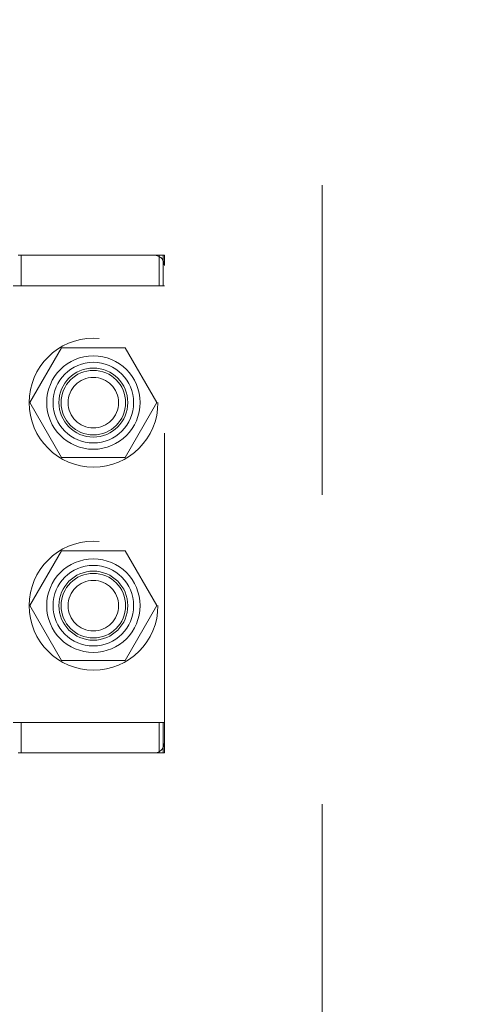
# Model space of a CAD drawing. Header units: inches. Extents: x 0.2 to 10.8, y 0.2 to 8.2.
# Tile 44 of 98: x 2.833 to 2.975, y 3.488 to 3.806. Entities that reach past the tile are written whole.
import ezdxf

# ---------------------------------------------------------------- set-up
doc = ezdxf.new("R2010")
doc.units = ezdxf.units.IN
doc.header["$MEASUREMENT"] = 0
doc.linetypes.add('HIDDEN', pattern=[0.075, 0.05, -0.025])
doc.layers.add('DIMENSIONS', color=140, linetype='Continuous')
doc.layers.add('SLD-0', color=179, linetype='Continuous')
doc.styles.add('SLDTEXTSTYLE0', font='TXT', dxfattribs={"width": 0.7})
doc.dimstyles.new('SLDDIMSTYLE0', dxfattribs={"dimtxt": 0.084961, "dimasz": 0.13, "dimexe": 0, "dimexo": 0.0625, "dimgap": 0.02124, "dimtad": 0, "dimtih": 1, "dimtoh": 1, "dimlfac": 12, "dimrnd": 1e-09, "dimzin": 12, "dimdsep": 46, "dimtxsty": 'SLDTEXTSTYLE0', "dimsah": 1, "dimcen": 0.09, "dimadec": 0, "dimazin": 3, "dimtfac": 1, "dimtofl": 0, "dimtmove": 0, "dimatfit": 3, "dimfxl": 0, "dimfrac": 2, "dimtolj": 1, "dimtzin": 12, "dimarcsym": 0})

# ---------------------------------------------------------------- blocks, each defined once
blk = doc.blocks.new('_D_1')
at = {"layer": 'DIMENSIONS'}
for p, q in [((2.92538, 4.88901), (2.27402, 4.88901)), ((2.39902, 4.88901), (2.39902, 4.32963)), ((2.23745, 4.17558), (2.20892, 4.17558)), ((2.20892, 4.17558), (2.20892, 4.04055)), ((2.5606, 4.17558), (2.58913, 4.17558)), ((2.58913, 4.17558), (2.58913, 4.04055)), ((2.20892, 4.04055), (2.23745, 4.04055)), ((2.58913, 4.04055), (2.5606, 4.04055)), ((2.39902, 3.39873), (2.39902, 4.02153)), ((2.92538, 3.39873), (2.27402, 3.39873))]:
    blk.add_line(p, q, dxfattribs=at)
for points in [[(2.39902, 4.88901), (2.37902, 4.75901), (2.41902, 4.75901)], [(2.39902, 3.39873), (2.41902, 3.52873), (2.37902, 3.52873)]]:
    blk.add_solid(points, dxfattribs=at)
at = {"layer": 'DIMENSIONS', "char_height": 0.083333, "attachment_point": 1, "style": 'SLDTEXTSTYLE0'}
for s, insert in [('17.88', (2.23745, 4.30203)), ('454.2', (2.23745, 4.14797))]:
    blk.add_mtext(s, dxfattribs=dict(at, insert=insert))

msp = doc.modelspace()

# ---------------------------------------------------------------- linework, layer by layer
at = {"layer": 'SLD-0', "linetype": 'HIDDEN', "lineweight": 18}
for p, q in [((2.9303842, 3.4526629), (2.9303842, 4.8350795)), ((2.8760831, 3.7300185), (2.8321199, 3.7300185)), ((2.8330322, 3.720176), (2.8330322, 3.7300185)), ((2.8777235, 3.7300185), (2.8760831, 3.7300185)), ((2.8777235, 3.7300185), (2.879364, 3.7300185)), ((2.8777235, 3.720176), (2.8777235, 3.7300185)), ((2.8790072, 3.720176), (2.8790072, 3.7300185)), ((2.879364, 3.7267377), (2.879364, 3.7300185)), ((2.879364, 3.5725382), (2.879364, 3.7267377)), ((2.8777235, 3.720176), (2.8304794, 3.720176)), ((2.879364, 3.720176), (2.8777235, 3.720176)), ((2.8461501, 3.7001629), (2.8359021, 3.6824129)), ((2.866646, 3.7001629), (2.8461501, 3.7001629)), ((2.876894, 3.6824129), (2.866646, 3.7001629)), ((2.8359021, 3.6824129), (2.8461501, 3.6646629)), ((2.866646, 3.6646629), (2.876894, 3.6824129)), ((2.8461501, 3.6646629), (2.866646, 3.6646629)), ((2.8461501, 3.6345795), (2.8359021, 3.6168295)), ((2.866646, 3.6345795), (2.8461501, 3.6345795)), ((2.876894, 3.6168295), (2.866646, 3.6345795)), ((2.8359021, 3.6168295), (2.8461501, 3.5990795)), ((2.866646, 3.5990795), (2.876894, 3.6168295)), ((2.8461501, 3.5990795), (2.866646, 3.5990795)), ((2.8777235, 3.5790999), (2.8304794, 3.5790999)), ((2.8330322, 3.5692574), (2.8330322, 3.5790999)), ((2.8777235, 3.5692574), (2.8777235, 3.5790999)), ((2.8777235, 3.5790999), (2.879364, 3.5790999)), ((2.8790072, 3.5692574), (2.8790072, 3.5790999)), ((2.879364, 3.5692574), (2.879364, 3.5725382)), ((2.8321199, 3.5692574), (2.8760831, 3.5692574)), ((2.8777235, 3.5692574), (2.8760831, 3.5692574)), ((2.879364, 3.5692574), (2.8777235, 3.5692574))]:
    msp.add_line(p, q, dxfattribs=at)
for centre, radius in [((2.8564676, 3.6824129), 0.0208333), ((2.8563981, 3.6824463), 0.0150919), ((2.8563981, 3.6824129), 0.0130208), ((2.8563981, 3.6824463), 0.0111549), ((2.8563981, 3.6824129), 0.0104167), ((2.8563981, 3.6824129), 0.0081625), ((2.8564676, 3.6168295), 0.0208333), ((2.8563981, 3.6168295), 0.0150919), ((2.8563981, 3.6168295), 0.0130208), ((2.8563981, 3.6168295), 0.0111549), ((2.8563981, 3.6168295), 0.0104167), ((2.8563981, 3.6168295), 0.0081625)]:
    msp.add_circle(centre, radius, dxfattribs=at)
for centre, start, end in [((2.8760831, 3.7267377), 0, 90), ((2.8760831, 3.5725382), 270, 0)]:
    msp.add_arc(centre, 0.0032808, start, end, dxfattribs=at)

# ---------------------------------------------------------------- dimensions: what is measured, and where the dimension line sits
at = {"layer": 'DIMENSIONS'}
dim = msp.add_linear_dim(base=(2.3990237, 3.3987324), p1=(2.9753842, 4.88901), p2=(2.9753842, 3.3987324), angle=90, dimstyle='SLDDIMSTYLE0', dxfattribs=at)
dim.commit()
dim.dimension.update_dxf_attribs({"geometry": '_D_1', "text_midpoint": (2.3990237, 4.1755834), "dimtype": 160})

doc.saveas('drawing.dxf')
